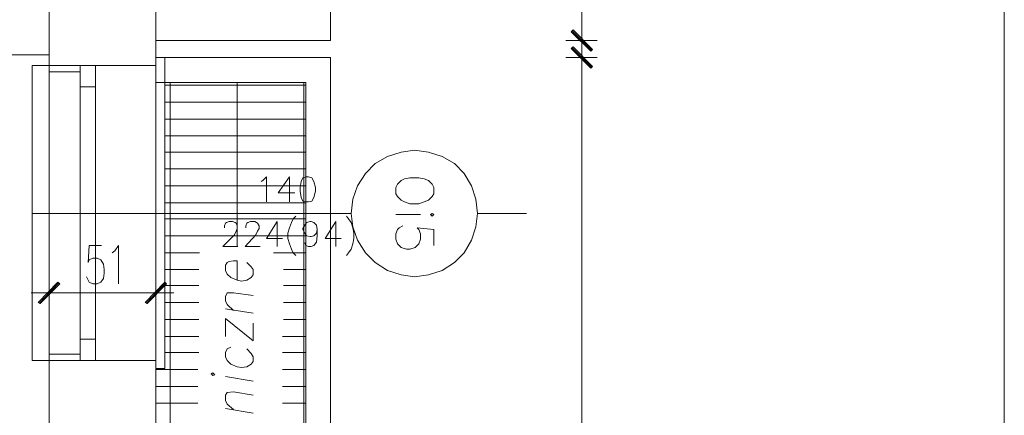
# Model space of a CAD drawing. Header units: inches. Extents: x -1441 to 3871, y -4351 to 2413.
# Tile 140 of 256: x 2135 to 2603, y -1671 to -1483. Entities that reach past the tile are written whole.
import ezdxf

# ---------------------------------------------------------------- set-up
doc = ezdxf.new("R2010")
doc.units = ezdxf.units.IN
doc.header["$MEASUREMENT"] = 0
for name, color, linetype in [('at_Entity', 7, 'Continuous'), ('at_Rect', 7, 'Continuous'), ('at_Solid', 7, 'Continuous')]:
    doc.layers.add(name, color=color, linetype=linetype)

msp = doc.modelspace()

# ---------------------------------------------------------------- hatches: boundary and pattern name
at = {"layer": 'at_Solid', "lineweight": 15}
for points in [[(2407.30556, -1497.11134), (2397.14453, -1488.64382), (2397.9889, -1487.79945)], [(2406.45643, -1497.96048), (2407.30556, -1497.11134), (2397.14453, -1488.64382)], [(2397.9889, -1495.84241), (2397.14453, -1496.68677), (2407.30556, -1505.1543)], [(2397.14453, -1496.68677), (2407.30556, -1505.1543), (2406.45643, -1506.00344)], [(2144.01553, -1617.32639), (2144.86467, -1617.75096), (2153.32742, -1607.58993)], [(2144.86467, -1617.75096), (2153.32742, -1607.58993), (2154.17656, -1608.43906)], [(2204.12305, -1607.58993), (2195.65552, -1617.75096), (2194.81116, -1617.32639)], [(2204.96742, -1608.43906), (2204.12305, -1607.58993), (2195.65552, -1617.75096)]]:
    msp.add_hatch(color=7, dxfattribs=at).paths.add_polyline_path(points)

# ---------------------------------------------------------------- linework, layer by layer
at = {"layer": 'at_Entity', "color": 7, "lineweight": 15}
for p, q in [((2199.89167, -2227.70875), (2199.89167, -828.31497)), ((2282.85437, -1492.87996), (2282.85437, -963.76679)), ((2402.22505, -969.69168), (2402.22505, -1487.37488)), ((2149.09605, -2227.70875), (2149.09605, -1158.05721)), ((2402.22505, -1484.83701), (2402.22505, -1501.34272)), ((2397.14453, -1488.64382), (2397.9889, -1487.79945)), ((2407.30556, -1497.11134), (2397.14453, -1488.64382)), ((2397.14453, -1488.64382), (2406.45643, -1497.96048)), ((2407.30556, -1497.11134), (2397.14453, -1488.64382)), ((2397.56433, -1488.22402), (2406.87622, -1497.53591)), ((2397.9889, -1487.79945), (2407.30556, -1497.11134)), ((2282.85437, -1492.87996), (2199.89167, -1492.87996)), ((2409.41887, -1492.87996), (2394.60189, -1492.87996)), ((2397.9889, -1495.84241), (2397.14453, -1496.68677)), ((2406.87622, -1505.5741), (2397.56433, -1496.26698)), ((2407.30556, -1505.1543), (2397.9889, -1495.84241)), ((2402.22505, -1508.96588), (2402.22505, -1492.4554)), ((2149.09605, -1499.64922), (1652.15471, -1499.64922)), ((2199.89167, -1500.92292), (2204.12305, -1500.92292)), ((2199.89167, -1500.92292), (2199.89167, -1648.64909)), ((2282.85437, -1500.92292), (2199.89167, -1500.92292)), ((2204.12305, -1500.92292), (2204.12305, -1648.64909)), ((2282.85437, -2039.76779), (2282.85437, -1500.92292)), ((2394.60189, -1500.92292), (2409.41887, -1500.92292)), ((2397.14453, -1496.68677), (2407.30556, -1505.1543)), ((2397.14453, -1496.68677), (2407.30556, -1505.1543)), ((2406.45643, -1506.00344), (2397.14453, -1496.68677)), ((2406.45643, -1497.96048), (2407.30556, -1497.11134)), ((2141.05309, -1644.83751), (2141.05309, -1504.72973)), ((2141.05309, -1504.72973), (2149.09605, -1504.72973)), ((2149.09605, -1504.72973), (2149.09605, -1644.83751)), ((2199.89167, -1504.72973), (2149.09605, -1504.72973)), ((2163.91303, -1504.72973), (2199.89167, -1504.72973)), ((2407.30556, -1505.1543), (2406.45643, -1506.00344)), ((2163.91303, -1507.69218), (2149.09605, -1507.69218)), ((2402.22505, -2034.2627), (2402.22505, -1506.42324)), ((2163.91303, -1514.89077), (2163.91303, -1634.68125)), ((2171.10685, -1514.89077), (2171.10685, -1634.68125)), ((2271.0046, -1512.77269), (2199.89167, -1512.77269)), ((2204.12305, -1514.04163), (2271.0046, -1514.04163)), ((2206.6657, -2027.91325), (2206.6657, -1512.77269)), ((2238.40819, -1590.65964), (2238.40819, -1512.77269)), ((2270.15546, -2027.91325), (2270.15546, -1512.77269)), ((2271.0046, -2027.91325), (2271.0046, -1512.77269)), ((2204.12305, -1522.08459), (2271.0046, -1522.08459)), ((2204.12305, -1530.12755), (2271.0046, -1530.12755)), ((2204.12305, -1538.17051), (2271.0046, -1538.17051)), ((2204.12305, -1545.7889), (2271.0046, -1545.7889)), ((2304.0208, -1551.29398), (2309.94569, -1547.90697)), ((2309.94569, -1547.90697), (2316.29514, -1545.7889)), ((2316.29514, -1545.7889), (2322.64459, -1544.94453)), ((2322.64459, -1544.94453), (2329.41862, -1545.7889)), ((2329.41862, -1545.7889), (2335.76807, -1547.90697)), ((2335.76807, -1547.90697), (2341.69295, -1551.29398)), ((2299.36485, -1555.94993), (2304.0208, -1551.29398)), ((2341.69295, -1551.29398), (2346.3489, -1555.94993)), ((2204.12305, -1553.83186), (2271.0046, -1553.83186)), ((2295.55327, -1561.87481), (2299.36485, -1555.94993)), ((2346.3489, -1555.94993), (2349.73591, -1561.87481)), ((2204.12305, -1561.87481), (2271.0046, -1561.87481)), ((2249.83816, -1559.75674), (2250.6873, -1559.33694)), ((2250.6873, -1559.33694), (2252.37604, -1557.64344)), ((2252.37604, -1557.64344), (2252.37604, -1569.49321)), ((2263.38144, -1557.64344), (2257.88112, -1565.26183)), ((2263.38144, -1557.64344), (2263.38144, -1569.49321)), ((2268.88652, -1559.75674), (2268.46195, -1562.71918)), ((2269.73566, -1558.06323), (2268.88652, -1559.75674)), ((2271.4244, -1557.64344), (2269.73566, -1558.06323)), ((2272.27354, -1557.64344), (2271.4244, -1557.64344)), ((2273.96704, -1558.06323), (2272.27354, -1557.64344)), ((2274.81141, -1559.75674), (2273.96704, -1558.06323)), ((2275.66055, -1562.71918), (2274.81141, -1559.75674)), ((2293.4352, -1568.22427), (2295.55327, -1561.87481)), ((2314.60163, -1561.02568), (2313.75727, -1562.71918)), ((2316.29514, -1559.33694), (2314.60163, -1561.02568)), ((2317.98865, -1558.4878), (2316.29514, -1559.33694)), ((2320.52652, -1558.06323), (2317.98865, -1558.4878)), ((2324.76267, -1558.06323), (2320.52652, -1558.06323)), ((2327.30054, -1558.4878), (2324.76267, -1558.06323)), ((2329.41862, -1559.33694), (2327.30054, -1558.4878)), ((2331.11212, -1561.02568), (2329.41862, -1559.33694)), ((2331.95649, -1562.71918), (2331.11212, -1561.02568)), ((2349.73591, -1561.87481), (2351.84922, -1568.22427)), ((2257.88112, -1565.26183), (2265.92408, -1565.26183)), ((2268.46195, -1562.71918), (2268.46195, -1564.41269)), ((2268.46195, -1564.41269), (2268.88652, -1567.3799)), ((2274.81141, -1567.3799), (2275.66055, -1564.41269)), ((2275.66055, -1564.41269), (2275.66055, -1562.71918)), ((2313.75727, -1562.71918), (2313.75727, -1565.68162)), ((2313.75727, -1565.68162), (2314.60163, -1566.95533)), ((2331.11212, -1566.95533), (2331.95649, -1565.68162)), ((2331.95649, -1565.68162), (2331.95649, -1562.71918)), ((2204.12305, -1569.91777), (2271.0046, -1569.91777)), ((2268.88652, -1567.3799), (2269.73566, -1569.06864)), ((2269.73566, -1569.06864), (2271.4244, -1569.49321)), ((2271.4244, -1569.49321), (2272.27354, -1569.49321)), ((2272.27354, -1569.49321), (2273.96704, -1569.06864)), ((2273.96704, -1569.06864), (2274.81141, -1567.3799)), ((2292.59083, -1574.99352), (2293.4352, -1568.22427)), ((2314.60163, -1566.95533), (2316.29514, -1568.64884)), ((2316.29514, -1568.64884), (2317.98865, -1569.49321)), ((2317.98865, -1569.49321), (2320.52652, -1570.34234)), ((2320.52652, -1570.34234), (2324.76267, -1570.34234)), ((2324.76267, -1570.34234), (2327.30054, -1569.49321)), ((2327.30054, -1569.49321), (2329.41862, -1568.64884)), ((2329.41862, -1568.64884), (2331.11212, -1566.95533)), ((2351.84922, -1568.22427), (2352.69836, -1574.99352)), ((2141.05309, -1574.99352), (2292.59083, -1574.99352)), ((2293.4352, -1581.34774), (2292.59083, -1574.99352)), ((2325.60704, -1575.41809), (2313.75727, -1575.41809)), ((2331.11212, -1574.99352), (2330.26298, -1575.41809)), ((2330.26298, -1575.41809), (2331.11212, -1576.26723)), ((2331.95649, -1575.41809), (2331.11212, -1574.99352)), ((2331.11212, -1576.26723), (2331.95649, -1575.41809)), ((2352.69836, -1574.99352), (2351.84922, -1581.34774)), ((2352.69836, -1574.99352), (2375.97809, -1574.99352)), ((2204.12305, -1577.53616), (2271.0046, -1577.53616)), ((2232.48331, -1580.92318), (2232.90788, -1579.65424)), ((2232.90788, -1579.65424), (2233.33245, -1579.22967)), ((2233.33245, -1579.22967), (2234.60138, -1578.8051)), ((2234.60138, -1578.8051), (2236.29489, -1578.8051)), ((2236.29489, -1578.8051), (2237.56383, -1579.22967)), ((2237.56383, -1579.22967), (2237.98839, -1579.65424)), ((2237.98839, -1579.65424), (2238.40819, -1580.92318)), ((2242.64434, -1580.92318), (2243.06414, -1579.65424)), ((2243.06414, -1579.65424), (2243.48871, -1579.22967)), ((2243.48871, -1579.22967), (2244.75765, -1578.8051)), ((2244.75765, -1578.8051), (2246.87572, -1578.8051)), ((2246.87572, -1578.8051), (2247.72486, -1579.22967)), ((2247.72486, -1579.22967), (2248.14466, -1579.65424)), ((2248.14466, -1579.65424), (2248.9938, -1580.92318)), ((2257.45655, -1578.8051), (2252.37604, -1586.84806)), ((2257.45655, -1578.8051), (2257.45655, -1590.65964)), ((2264.23058, -1579.22967), (2263.38144, -1581.76754)), ((2265.07494, -1577.53616), (2264.23058, -1579.22967)), ((2266.34865, -1576.26723), (2265.07494, -1577.53616)), ((2269.73566, -1582.19211), (2270.58003, -1580.49861)), ((2270.58003, -1580.49861), (2271.4244, -1579.22967)), ((2271.4244, -1579.22967), (2273.1179, -1578.8051)), ((2273.1179, -1578.8051), (2273.54247, -1578.8051)), ((2273.54247, -1578.8051), (2274.81141, -1579.22967)), ((2274.81141, -1579.22967), (2276.08034, -1580.49861)), ((2276.08034, -1580.49861), (2276.50491, -1582.61668)), ((2285.39224, -1578.8051), (2280.31649, -1586.84806)), ((2285.39224, -1578.8051), (2285.39224, -1590.65964)), ((2290.47276, -1576.26723), (2291.3219, -1577.53616)), ((2291.3219, -1577.53616), (2292.59083, -1579.22967)), ((2292.59083, -1579.22967), (2293.4352, -1581.76754)), ((2237.13926, -1585.15455), (2231.63894, -1590.65964)), ((2232.48331, -1581.76754), (2232.48331, -1580.92318)), ((2237.98839, -1583.46105), (2237.13926, -1585.15455)), ((2238.40819, -1582.19211), (2237.98839, -1583.46105)), ((2238.40819, -1580.92318), (2238.40819, -1582.19211)), ((2247.30029, -1585.15455), (2242.21977, -1590.65964)), ((2242.64434, -1581.76754), (2242.64434, -1580.92318)), ((2248.14466, -1583.46105), (2247.30029, -1585.15455)), ((2248.9938, -1582.19211), (2248.14466, -1583.46105)), ((2248.9938, -1580.92318), (2248.9938, -1582.19211)), ((2263.38144, -1581.76754), (2262.53707, -1584.31019)), ((2262.53707, -1584.31019), (2262.53707, -1586.84806)), ((2269.73566, -1582.61668), (2269.73566, -1582.19211)), ((2270.58003, -1584.31019), (2269.73566, -1582.61668)), ((2271.4244, -1585.57912), (2270.58003, -1584.31019)), ((2276.08034, -1584.31019), (2274.81141, -1585.57912)), ((2276.50491, -1582.61668), (2276.08034, -1584.31019)), ((2276.50491, -1582.61668), (2276.50491, -1585.57912)), ((2295.55327, -1587.6972), (2293.4352, -1581.34774)), ((2293.4352, -1581.76754), (2293.85977, -1584.31019)), ((2293.85977, -1584.31019), (2293.85977, -1586.84806)), ((2313.75727, -1584.72999), (2314.60163, -1582.61668)), ((2313.75727, -1587.27263), (2313.75727, -1584.72999)), ((2314.60163, -1582.61668), (2315.446, -1581.76754)), ((2315.446, -1581.76754), (2317.14428, -1580.92318)), ((2331.95649, -1582.61668), (2323.91353, -1581.76754)), ((2323.91353, -1581.76754), (2324.76267, -1582.61668)), ((2324.76267, -1582.61668), (2325.60704, -1584.72999)), ((2325.60704, -1584.72999), (2325.60704, -1587.27263)), ((2331.95649, -1590.23507), (2331.95649, -1582.61668)), ((2351.84922, -1581.34774), (2349.73591, -1587.6972)), ((2204.12305, -1585.57912), (2271.0046, -1585.57912)), ((2252.37604, -1586.84806), (2259.9992, -1586.84806)), ((2262.53707, -1586.84806), (2263.38144, -1589.3907)), ((2263.38144, -1589.3907), (2264.23058, -1591.92858)), ((2271.0046, -1590.23507), (2270.58003, -1588.96613)), ((2273.1179, -1585.99892), (2271.4244, -1585.57912)), ((2273.54247, -1585.99892), (2273.1179, -1585.99892)), ((2274.81141, -1585.57912), (2273.54247, -1585.99892)), ((2276.08034, -1588.54157), (2274.81141, -1590.23507)), ((2276.50491, -1585.57912), (2276.08034, -1588.54157)), ((2280.31649, -1586.84806), (2287.93488, -1586.84806)), ((2293.4352, -1589.3907), (2292.59083, -1591.92858)), ((2293.85977, -1586.84806), (2293.4352, -1589.3907)), ((2299.36485, -1593.62208), (2295.55327, -1587.6972)), ((2314.60163, -1589.3907), (2313.75727, -1587.27263)), ((2316.29514, -1591.07944), (2314.60163, -1589.3907)), ((2324.76267, -1589.3907), (2323.06916, -1591.07944)), ((2325.60704, -1587.27263), (2324.76267, -1589.3907)), ((2349.73591, -1587.6972), (2346.3489, -1593.62208)), ((2168.14441, -1590.23507), (2167.71984, -1598.27803)), ((2174.06929, -1590.23507), (2168.14441, -1590.23507)), ((2179.14981, -1593.62208), (2180.41874, -1592.77294)), ((2180.41874, -1592.77294), (2182.11225, -1590.23507)), ((2182.11225, -1590.23507), (2182.11225, -1608.43906)), ((2204.12305, -1593.62208), (2220.63354, -1593.62208)), ((2231.63894, -1590.65964), (2238.83276, -1590.65964)), ((2242.21977, -1590.65964), (2249.41359, -1590.65964)), ((2255.76305, -1593.62208), (2271.0046, -1593.62208)), ((2264.23058, -1591.92858), (2265.07494, -1593.62208)), ((2265.07494, -1593.62208), (2266.34865, -1594.89102)), ((2272.27354, -1590.65964), (2271.0046, -1590.23507)), ((2273.54247, -1590.65964), (2272.27354, -1590.65964)), ((2274.81141, -1590.23507), (2273.54247, -1590.65964)), ((2291.3219, -1593.62208), (2290.47276, -1594.89102)), ((2292.59083, -1591.92858), (2291.3219, -1593.62208)), ((2304.0208, -1598.27803), (2299.36485, -1593.62208)), ((2318.83778, -1591.92858), (2316.29514, -1591.07944)), ((2320.52652, -1591.92858), (2318.83778, -1591.92858)), ((2323.06916, -1591.07944), (2320.52652, -1591.92858)), ((2346.3489, -1593.62208), (2341.69295, -1598.27803)), ((2167.71984, -1598.27803), (2168.14441, -1597.00432)), ((2168.14441, -1597.00432), (2169.83791, -1596.15996)), ((2169.83791, -1596.15996), (2171.95122, -1596.15996)), ((2171.95122, -1596.15996), (2173.64472, -1597.00432)), ((2173.64472, -1597.00432), (2174.91366, -1599.1224)), ((2174.91366, -1599.1224), (2175.343, -1601.66504)), ((2233.75225, -1598.27803), (2232.90788, -1599.54697)), ((2234.60138, -1597.85346), (2233.75225, -1598.27803)), ((2236.71946, -1597.43366), (2234.60138, -1597.85346)), ((2238.40819, -1597.43366), (2236.71946, -1597.43366)), ((2238.40819, -1606.74079), (2238.40819, -1597.43366)), ((2245.18222, -1600.3961), (2243.06414, -1598.27803)), ((2309.94569, -1602.08484), (2304.0208, -1598.27803)), ((2341.69295, -1598.27803), (2335.76807, -1602.08484)), ((2175.343, -1603.35855), (2174.91366, -1605.89642)), ((2175.343, -1601.66504), (2175.343, -1603.35855)), ((2204.12305, -1601.66504), (2220.20897, -1601.66504)), ((2232.90788, -1599.54697), (2232.90788, -1602.08484)), ((2232.90788, -1602.08484), (2233.75225, -1603.77835)), ((2233.75225, -1603.77835), (2235.44575, -1605.47185)), ((2246.02658, -1601.66504), (2245.18222, -1600.3961)), ((2245.18222, -1605.47185), (2246.02658, -1604.20291)), ((2246.02658, -1604.20291), (2246.02658, -1601.66504)), ((2260.419, -1601.66504), (2271.0046, -1601.66504)), ((2316.29514, -1604.20291), (2309.94569, -1602.08484)), ((2322.64459, -1605.04728), (2316.29514, -1604.20291)), ((2329.41862, -1604.20291), (2322.64459, -1605.04728)), ((2335.76807, -1602.08484), (2329.41862, -1604.20291)), ((2153.32742, -1607.58993), (2144.01553, -1617.32639)), ((2153.75199, -1608.01449), (2144.4401, -1617.75096)), ((2144.86467, -1617.75096), (2153.32742, -1607.58993)), ((2144.86467, -1617.75096), (2153.32742, -1607.58993)), ((2154.17656, -1608.43906), (2144.86467, -1617.75096)), ((2149.09605, -1620.28883), (2149.09605, -1605.47185)), ((2153.32742, -1607.58993), (2154.17656, -1608.43906)), ((2167.71984, -1606.74079), (2166.87547, -1605.04728)), ((2168.14441, -1607.58993), (2167.71984, -1606.74079)), ((2169.83791, -1608.43906), (2168.14441, -1607.58993)), ((2171.95122, -1608.43906), (2169.83791, -1608.43906)), ((2173.64472, -1607.58993), (2171.95122, -1608.43906)), ((2174.91366, -1605.89642), (2173.64472, -1607.58993)), ((2194.81116, -1617.32639), (2204.12305, -1607.58993)), ((2195.23573, -1617.75096), (2204.54762, -1608.01449)), ((2204.12305, -1607.58993), (2195.65552, -1617.75096)), ((2204.12305, -1607.58993), (2195.65552, -1617.75096)), ((2195.65552, -1617.75096), (2204.96742, -1608.43906)), ((2199.89167, -1605.47185), (2199.89167, -1620.28883)), ((2204.96742, -1608.43906), (2204.12305, -1607.58993)), ((2235.44575, -1605.47185), (2238.40819, -1606.74079)), ((2238.40819, -1606.74079), (2240.52627, -1607.16536)), ((2240.52627, -1607.16536), (2243.06414, -1606.74079)), ((2243.06414, -1606.74079), (2245.18222, -1605.47185)), ((2157.13901, -1612.67044), (2140.62852, -1612.67044)), ((2154.59636, -1612.67044), (2194.38659, -1612.67044)), ((2191.84871, -1612.67044), (2208.3592, -1612.67044)), ((2204.12305, -1609.28343), (2220.20897, -1609.28343)), ((2232.90788, -1614.36395), (2233.75225, -1612.67044)), ((2233.75225, -1612.67044), (2236.71946, -1612.67044)), ((2236.71946, -1612.67044), (2246.02658, -1613.93938)), ((2260.419, -1609.28343), (2271.0046, -1609.28343)), ((2144.01553, -1617.32639), (2144.86467, -1617.75096)), ((2195.65552, -1617.75096), (2194.81116, -1617.32639)), ((2204.12305, -1617.32639), (2220.20897, -1617.32639)), ((2232.90788, -1616.47725), (2232.90788, -1614.36395)), ((2233.75225, -1618.17076), (2232.90788, -1616.47725)), ((2236.71946, -1621.1332), (2233.75225, -1618.17076)), ((2260.419, -1617.32639), (2271.0046, -1617.32639)), ((2246.02658, -1622.40691), (2232.90788, -1620.28883)), ((2204.12305, -1625.36935), (2220.20897, -1625.36935)), ((2232.90788, -1633.41231), (2232.90788, -1624.94478)), ((2232.90788, -1624.94478), (2246.02658, -1635.52561)), ((2246.02658, -1635.52561), (2246.02658, -1627.05808)), ((2260.419, -1625.36935), (2271.0046, -1625.36935)), ((2204.12305, -1633.41231), (2220.20897, -1633.41231)), ((2259.9992, -1633.41231), (2271.0046, -1633.41231)), ((2204.12305, -1641.0307), (2220.20897, -1641.0307)), ((2233.75225, -1639.33719), (2232.90788, -1641.0307)), ((2232.90788, -1641.0307), (2232.90788, -1643.144)), ((2235.44575, -1638.48806), (2233.75225, -1639.33719)), ((2245.18222, -1641.45527), (2243.06414, -1639.33719)), ((2246.02658, -1643.144), (2245.18222, -1641.45527)), ((2259.9992, -1641.0307), (2271.0046, -1641.0307)), ((2149.09605, -1644.83751), (2141.05309, -1644.83751)), ((2163.91303, -1641.87507), (2149.09605, -1641.87507)), ((2199.89167, -1644.83751), (2149.09605, -1644.83751)), ((2163.91303, -1644.83751), (2199.89167, -1644.83751)), ((2232.90788, -1643.144), (2233.75225, -1644.83751)), ((2233.75225, -1644.83751), (2235.44575, -1646.53101)), ((2245.18222, -1646.53101), (2246.02658, -1645.26208)), ((2246.02658, -1645.26208), (2246.02658, -1643.144)), ((2204.12305, -1648.64909), (2199.89167, -1648.64909)), ((2199.89167, -1649.07366), (2219.7844, -1649.07366)), ((2226.98299, -1650.76716), (2226.13386, -1651.18696)), ((2227.82736, -1651.61153), (2226.98299, -1650.76716)), ((2235.44575, -1646.53101), (2238.40819, -1647.80472)), ((2238.40819, -1647.80472), (2240.52627, -1648.22452)), ((2240.52627, -1648.22452), (2243.06414, -1647.80472)), ((2243.06414, -1647.80472), (2245.18222, -1646.53101)), ((2259.9992, -1649.07366), (2271.0046, -1649.07366)), ((2226.13386, -1651.18696), (2226.98299, -1652.0361)), ((2226.98299, -1652.0361), (2227.82736, -1651.61153)), ((2232.90788, -1652.4559), (2246.02658, -1654.57397)), ((2199.89167, -1657.11185), (2219.7844, -1657.11185)), ((2232.90788, -1661.348), (2233.75225, -1660.07906)), ((2233.75225, -1660.07906), (2236.71946, -1659.65449)), ((2236.71946, -1659.65449), (2246.02658, -1661.348)), ((2259.9992, -1657.11185), (2271.0046, -1657.11185)), ((2232.90788, -1663.88587), (2232.90788, -1661.348)), ((2233.75225, -1665.57937), (2232.90788, -1663.88587)), ((2199.89167, -1665.15481), (2219.7844, -1665.15481)), ((2246.02658, -1669.81552), (2232.90788, -1667.69745)), ((2236.71946, -1668.12202), (2233.75225, -1665.57937)), ((2259.9992, -1665.15481), (2271.0046, -1665.15481))]:
    msp.add_line(p, q, dxfattribs=at)
at = {"layer": 'at_Rect', "color": 7, "lineweight": 15}
for p, q in [((2602.86253, 2412.78717), (2602.86253, -4350.50183)), ((2171.1078, -1504.73121), (2163.91303, -1504.73121)), ((2163.91303, -1514.89077), (2163.91303, -1504.73121)), ((2171.1078, -1504.73121), (2171.1078, -1514.89077)), ((2163.91303, -1514.89077), (2171.1078, -1514.89077)), ((2171.1078, -1634.67795), (2163.91303, -1634.67795)), ((2163.91303, -1644.83751), (2163.91303, -1634.67795)), ((2171.1078, -1634.67795), (2171.1078, -1644.83751)), ((2163.91303, -1644.83751), (2171.1078, -1644.83751))]:
    msp.add_line(p, q, dxfattribs=at)

doc.saveas('drawing.dxf')
